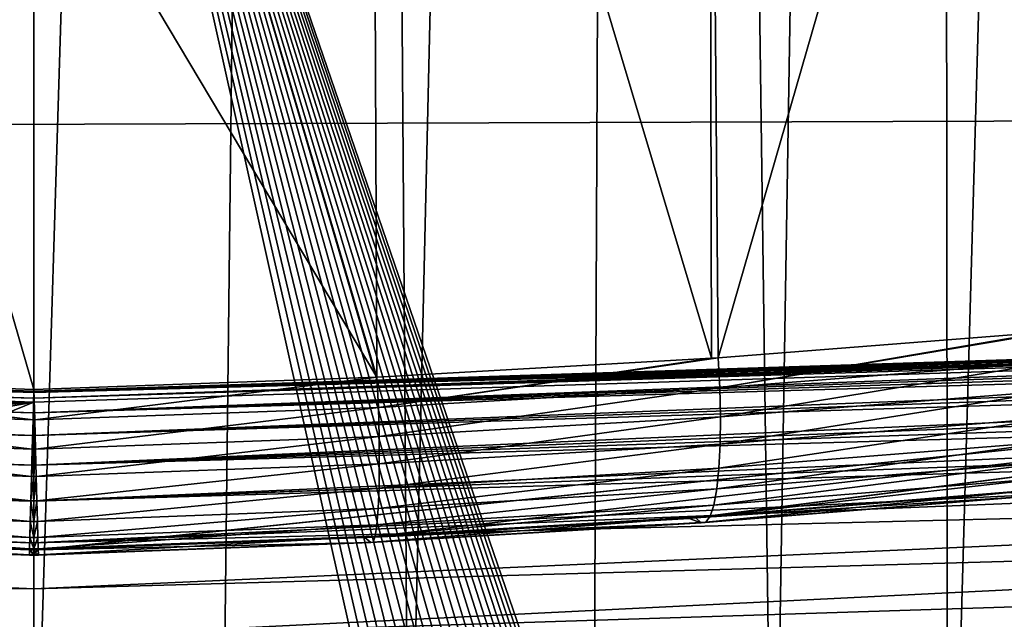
# Model space of a CAD drawing. Header units: metres. Extents: x -22 to 22, y 0 to 204.
# Tile 180 of 256: x -0.09 to 5.81, y 30.64 to 34.23. Entities that reach past the tile are written whole.
import ezdxf

# ---------------------------------------------------------------- set-up
doc = ezdxf.new("R2010")
doc.units = ezdxf.units.M
doc.layers.add('solid_002_SW0002', color=7, linetype='CONTINUOUS')
doc.layers.add('solid_002_SW0002_01', color=7, linetype='CONTINUOUS')

msp = doc.modelspace()

# ---------------------------------------------------------------- linework, layer by layer
at = {"layer": 'solid_002_SW0002'}
for points in [[(-1.126185, 28.920979, 202.360718), (-1.810465, 87.865463, 202.047821), (0, 87.865463, 201.991516)], [(1.810465, 87.865463, 202.047821), (0, 28.968191, 202.336487), (0, 87.865463, 201.991516)], [(-10.401688, 38.78968, 222.258194), (-0.000125, 39.062069, 222.530045), (-0.000125, 6.009099, 222.530045)], [(7.330033, 6.201028, 222.337723), (-0.000125, 6.009099, 222.530045), (-0.000125, 39.062069, 222.530045)], [(7.539723, 6.213904, 222.33223), (7.330033, 6.201028, 222.337723), (-0.000125, 39.062069, 222.530045)], [(7.745979, 6.240901, 222.326813), (7.539723, 6.213904, 222.33223), (-0.000125, 39.062069, 222.530045)], [(7.948801, 6.282018, 222.321487), (7.745979, 6.240901, 222.326813), (-0.000125, 39.062069, 222.530045)], [(8.148396, 6.337333, 222.316254), (7.948801, 6.282018, 222.321487), (-0.000125, 39.062069, 222.530045)], [(8.346459, 6.407481, 222.311066), (8.148396, 6.337333, 222.316254), (-0.000125, 39.062069, 222.530045)], [(8.540717, 6.491611, 222.305969), (8.346459, 6.407481, 222.311066), (-0.000125, 39.062069, 222.530045)], [(8.727814, 6.588467, 222.301056), (8.540717, 6.491611, 222.305969), (-0.000125, 39.062069, 222.530045)], [(8.906004, 6.697614, 222.296387), (8.727814, 6.588467, 222.301056), (-0.000125, 39.062069, 222.530045)], [(9.077606, 6.820176, 222.29187), (8.906004, 6.697614, 222.296387), (-0.000125, 39.062069, 222.530045)], [(9.240612, 6.954489, 222.287598), (9.077606, 6.820176, 222.29187), (-0.000125, 39.062069, 222.530045)], [(9.392625, 7.09867, 222.283615), (9.240612, 6.954489, 222.287598), (-0.000125, 39.062069, 222.530045)], [(9.533943, 7.253393, 222.279907), (9.392625, 7.09867, 222.283615), (-0.000125, 39.062069, 222.530045)], [(9.665215, 7.418948, 222.276459), (9.533943, 7.253393, 222.279907), (-0.000125, 39.062069, 222.530045)], [(9.784578, 7.59288, 222.273331), (9.665215, 7.418948, 222.276459), (-0.000125, 39.062069, 222.530045)], [(9.89038, 7.773118, 222.270554), (9.784578, 7.59288, 222.273331), (-0.000125, 39.062069, 222.530045)], [(9.983701, 7.961953, 222.268112), (9.89038, 7.773118, 222.270554), (-0.000125, 39.062069, 222.530045)], [(10.064153, 8.15771, 222.265991), (9.983701, 7.961953, 222.268112), (-0.000125, 39.062069, 222.530045)], [(10.130554, 8.357121, 222.264252), (10.064153, 8.15771, 222.265991), (-0.000125, 39.062069, 222.530045)], [(10.182102, 8.557965, 222.262894), (10.130554, 8.357121, 222.264252), (-0.000125, 39.062069, 222.530045)], [(10.219395, 8.761897, 222.261917), (10.182102, 8.557965, 222.262894), (-0.000125, 39.062069, 222.530045)], [(10.242505, 8.96912, 222.261322), (10.219395, 8.761897, 222.261917), (-0.000125, 39.062069, 222.530045)], [(10.251433, 9.179632, 222.261078), (10.242505, 8.96912, 222.261322), (-0.000125, 39.062069, 222.530045)], [(10.452456, 38.787868, 222.255814), (10.251433, 9.179632, 222.261078), (-0.000125, 39.062069, 222.530045)], [(2.053989, 32.085457, 204.100616), (0, 39.052231, 203.977463), (0, 35.531475, 203.998077)], [(2.053989, 32.085457, 204.100616), (2.023257, 39.001926, 204.056976), (0, 39.052231, 203.977463)], [(-2.045095, 32.085049, 204.099915), (0, 32.010754, 204.018707), (-2.024167, 39.001923, 204.057053)], [(0, 32.010754, 204.018707), (0, 35.531475, 203.998077), (-2.024167, 39.001923, 204.057053)], [(-10.452005, 38.787876, 222.256866), (-10.401688, 38.78968, 222.258194), (-0.000125, 6.009099, 222.530045)], [(-10.250982, 9.179632, 222.262131), (-10.452005, 38.787876, 222.256866), (-0.000125, 6.009099, 222.530045)], [(15.444443, 37.127605, 223.970581), (-15.444571, 37.127518, 223.970581), (-15.431306, 33.548271, 223.951843)], [(15.431576, 33.648762, 223.952362), (15.444443, 37.127605, 223.970581), (-15.431306, 33.548271, 223.951843)], [(2.053989, 32.085457, 204.100616), (0, 35.531475, 203.998077), (0, 32.010754, 204.018707)], [(15.431576, 33.648762, 223.952362), (-15.431306, 33.548271, 223.951843), (-15.319921, 9.159238, 223.824142)], [(-13.337594, 32.416698, 209.586716), (-13.422538, 32.402092, 209.702942), (-0.000013, 32.000835, 209.202942)], [(-13.422538, 32.402092, 209.702942), (0.000003, 31.9599, 209.513977), (-0.000013, 32.000835, 209.202942)], [(-13.242631, 32.424229, 209.470795), (-13.337594, 32.416698, 209.586716), (-0.000013, 32.000835, 209.202942)], [(-13.13785, 32.424873, 209.355118), (-13.242631, 32.424229, 209.470795), (-0.000013, 32.000835, 209.202942)], [(-12.767991, 32.38821, 209.020493), (0.000039, 31.992613, 208.889267), (0, 31.935413, 208.580673)], [(-12.626339, 32.364429, 208.914551), (-12.767991, 32.38821, 209.020493), (0, 31.935413, 208.580673)], [(13.137335, 32.424862, 209.354568), (13.023222, 32.418789, 209.240479), (-0.000013, 32.000835, 209.202942)], [(13.242048, 32.424252, 209.470108), (13.137335, 32.424862, 209.354568), (-0.000013, 32.000835, 209.202942)], [(13.023222, 32.418789, 209.240479), (12.900059, 32.406425, 209.129013), (-0.000013, 32.000835, 209.202942)], [(12.900059, 32.406425, 209.129013), (0.000039, 31.992613, 208.889267), (-0.000013, 32.000835, 209.202942)], [(13.497405, 32.38055, 209.817749), (0.000003, 31.9599, 209.513977), (-0.000009, 31.870815, 209.814743)], [(13.564157, 32.351837, 209.932068), (13.497405, 32.38055, 209.817749), (-0.000009, 31.870815, 209.814743)], [(-13.62225, 32.316006, 210.044937), (-13.670737, 32.273682, 210.154434), (-0.000009, 31.870815, 209.814743)], [(-12.626339, 32.364429, 208.914551), (0, 31.935413, 208.580673), (-12.475426, 32.335514, 208.811676)], [(0, 31.935413, 208.580673), (-12.145692, 32.248699, 208.521042), (-12.475426, 32.335514, 208.811676)], [(13.621739, 32.316368, 210.043915), (13.564157, 32.351837, 209.932068), (-0.000009, 31.870815, 209.814743)], [(13.670331, 32.274075, 210.153488), (13.621739, 32.316368, 210.043915), (-0.000009, 31.870815, 209.814743)], [(12.475426, 32.335514, 208.811676), (0, 31.050314, 205.277435), (0, 31.935413, 208.580673)], [(0.000039, 31.992613, 208.889267), (12.475426, 32.335514, 208.811676), (0, 31.935413, 208.580673)], [(-13.670737, 32.273682, 210.154434), (-13.71183, 32.224125, 210.262421), (-0.000009, 31.870815, 209.814743)], [(13.670331, 32.274075, 210.153488), (-0.000009, 31.870815, 209.814743), (0, 31.735783, 210.097855)], [(13.711524, 32.224548, 210.261566), (13.670331, 32.274075, 210.153488), (0, 31.735783, 210.097855)], [(-13.71183, 32.224125, 210.262421), (-13.746449, 32.166985, 210.368942), (0, 31.735783, 210.097855)], [(-13.71183, 32.224125, 210.262421), (0, 31.735783, 210.097855), (-0.000009, 31.870815, 209.814743)], [(0, 31.935413, 208.580673), (-11.78763, 32.16993, 208.26329), (-12.145692, 32.248699, 208.521042)], [(13.746218, 32.167439, 210.368149), (13.711524, 32.224548, 210.261566), (0, 31.735783, 210.097855)], [(-13.746449, 32.166985, 210.368942), (-13.773707, 32.102547, 210.472748), (0, 31.735783, 210.097855)], [(0, 31.935413, 208.580673), (-11.405493, 32.100239, 208.041855), (-11.78763, 32.16993, 208.26329)], [(13.746218, 32.167439, 210.368149), (0, 31.735783, 210.097855), (-0.000009, 31.558121, 210.356354)], [(13.773539, 32.103046, 210.472), (13.746218, 32.167439, 210.368149), (-0.000009, 31.558121, 210.356354)], [(-13.773707, 32.102547, 210.472748), (-13.79462, 32.030098, 210.574356), (0, 31.735783, 210.097855)], [(0, 31.935413, 208.580673), (-9.626237, 31.829828, 207.212692), (-11.405493, 32.100239, 208.041855)], [(-0.004915, 31.829271, 204.036407), (-2.045095, 32.085049, 204.099915), (-2.054068, 31.903906, 204.118347)], [(-0.004915, 31.829271, 204.036407), (0, 32.010754, 204.018707), (-2.045095, 32.085049, 204.099915)], [(13.794502, 32.030624, 210.573669), (13.773539, 32.103046, 210.472), (-0.000009, 31.558121, 210.356354)], [(0.004916, 31.829271, 204.036407), (2.053989, 32.085457, 204.100616), (0, 32.010754, 204.018707)], [(-13.79462, 32.030098, 210.574356), (-13.810297, 31.948652, 210.674118), (-0.000009, 31.558121, 210.356354)], [(-13.79462, 32.030098, 210.574356), (-0.000009, 31.558121, 210.356354), (0, 31.735783, 210.097855)], [(13.810223, 31.949144, 210.673553), (13.794502, 32.030624, 210.573669), (-0.000009, 31.558121, 210.356354)], [(0.000036, 31.829687, 204.036301), (0, 32.010754, 204.018707), (-0.004915, 31.829271, 204.036407)], [(-13.810297, 31.948652, 210.674118), (-13.820556, 31.858131, 210.77095), (-0.000009, 31.558121, 210.356354)], [(0, 31.935413, 208.580673), (-7.786387, 31.595518, 206.524384), (-9.626237, 31.829828, 207.212692)], [(0, 31.935413, 208.580673), (-7.753405, 31.591717, 206.513535), (-7.786387, 31.595518, 206.524384)], [(0, 31.935413, 208.580673), (-5.89103, 31.398584, 205.981171), (-7.753405, 31.591717, 206.513535)], [(0, 31.935413, 208.580673), (-5.856237, 31.395372, 205.972717), (-5.89103, 31.398584, 205.981171)], [(0, 31.935413, 208.580673), (-3.955501, 31.241497, 205.590744), (-5.856237, 31.395372, 205.972717)], [(0, 31.935413, 208.580673), (-1.995499, 31.125408, 205.355804), (-3.955501, 31.241497, 205.590744)], [(-0.009667, 31.654022, 204.086792), (-2.054068, 31.903906, 204.118347), (-2.058497, 31.729073, 204.169098)], [(-0.009667, 31.654022, 204.086792), (-0.004915, 31.829271, 204.036407), (-2.054068, 31.903906, 204.118347)], [(0, 31.935413, 208.580673), (-0.026177, 31.051018, 205.27742), (-1.995499, 31.125408, 205.355804)], [(0, 31.935413, 208.580673), (0, 31.050314, 205.277435), (-0.026177, 31.051018, 205.27742)], [(-13.820556, 31.858131, 210.77095), (0.000003, 31.34219, 210.583878), (-0.000009, 31.558121, 210.356354)], [(-0.000011, 31.654612, 204.086456), (-0.004915, 31.829271, 204.036407), (-0.009667, 31.654022, 204.086792)], [(-0.000011, 31.654612, 204.086456), (0.000036, 31.829687, 204.036301), (-0.004915, 31.829271, 204.036407)], [(0.004916, 31.829271, 204.036407), (0.000036, 31.829687, 204.036301), (-0.000011, 31.654612, 204.086456)], [(-0.014096, 31.490835, 204.168182), (-2.058497, 31.729073, 204.169098), (-2.059896, 31.566238, 204.25061)], [(-0.014096, 31.490835, 204.168182), (-0.009667, 31.654022, 204.086792), (-2.058497, 31.729073, 204.169098)], [(13.825165, 31.758837, 210.863525), (0.000003, 31.34219, 210.583878), (-0.000013, 31.093287, 210.774857)], [(-13.824194, 31.650042, 210.951477), (-13.819902, 31.436695, 211.091492), (-0.000013, 31.093287, 210.774857)], [(0.000009, 31.49136, 204.167633), (-0.009667, 31.654022, 204.086792), (-0.014096, 31.490835, 204.168182)], [(0.000009, 31.49136, 204.167633), (-0.000011, 31.654612, 204.086456), (-0.009667, 31.654022, 204.086792)], [(-0.018057, 31.345144, 204.277878), (-2.059896, 31.566238, 204.25061), (-2.058217, 31.420801, 204.360184)], [(-0.018057, 31.345144, 204.277878), (-0.014096, 31.490835, 204.168182), (-2.059896, 31.566238, 204.25061)], [(-0.000007, 31.345387, 204.277222), (-0.014096, 31.490835, 204.168182), (-0.018057, 31.345144, 204.277878)], [(-0.000007, 31.345387, 204.277222), (0.000009, 31.49136, 204.167633), (-0.014096, 31.490835, 204.168182)], [(0.014098, 31.490835, 204.168182), (0.000009, 31.49136, 204.167633), (-0.000007, 31.345387, 204.277222)], [(-13.819902, 31.436695, 211.091492), (0.000039, 30.817528, 210.924576), (-0.000013, 31.093287, 210.774857)], [(-0.021417, 31.221796, 204.412216), (-2.058217, 31.420801, 204.360184), (-2.053518, 31.297585, 204.494186)], [(-0.021417, 31.221796, 204.412216), (-0.018057, 31.345144, 204.277878), (-2.058217, 31.420801, 204.360184)], [(0, 31.22168, 204.411621), (-0.018057, 31.345144, 204.277878), (-0.021417, 31.221796, 204.412216)], [(0, 31.22168, 204.411621), (-0.000007, 31.345387, 204.277222), (-0.018057, 31.345144, 204.277878)], [(0.018059, 31.345146, 204.277878), (-0.000007, 31.345387, 204.277222), (0, 31.22168, 204.411621)], [(-0.024065, 31.124895, 204.566727), (-2.053518, 31.297585, 204.494186), (-2.045953, 31.200676, 204.648178)], [(-0.024065, 31.124895, 204.566727), (-0.021417, 31.221796, 204.412216), (-2.053518, 31.297585, 204.494186)], [(-0.025911, 31.057663, 204.736298), (-2.045953, 31.200676, 204.648178), (-2.035773, 31.133287, 204.817047)], [(-0.025911, 31.057663, 204.736298), (-0.024065, 31.124895, 204.566727), (-2.045953, 31.200676, 204.648178)], [(0, 31.124512, 204.566223), (-0.021417, 31.221796, 204.412216), (-0.024065, 31.124895, 204.566727)], [(0, 31.124512, 204.566223), (0, 31.22168, 204.411621), (-0.021417, 31.221796, 204.412216)], [(-0.026896, 31.022341, 204.915253), (-2.035773, 31.133287, 204.817047), (-2.023317, 31.097654, 204.995193)], [(-0.026896, 31.022341, 204.915253), (-0.025911, 31.057663, 204.736298), (-2.035773, 31.133287, 204.817047)], [(-0.026985, 31.0201, 205.097641), (-2.023317, 31.097654, 204.995193), (-2.008996, 31.094959, 205.176712)], [(-0.026985, 31.0201, 205.097641), (-0.026896, 31.022341, 204.915253), (-2.023317, 31.097654, 204.995193)], [(-0.026985, 31.0201, 205.097641), (-2.008996, 31.094959, 205.176712), (-1.995499, 31.125408, 205.355804)], [(-0.026985, 31.0201, 205.097641), (-1.995499, 31.125408, 205.355804), (-0.026177, 31.051018, 205.27742)], [(-0.000007, 31.057087, 204.735901), (-0.024065, 31.124895, 204.566727), (-0.025911, 31.057663, 204.736298)], [(-0.000007, 31.057087, 204.735901), (0, 31.124512, 204.566223), (-0.024065, 31.124895, 204.566727)], [(0.024067, 31.124895, 204.566727), (0, 31.124512, 204.566223), (-0.000007, 31.057087, 204.735901)], [(-0.000007, 31.019363, 205.097534), (-0.026985, 31.0201, 205.097641), (-0.026177, 31.051018, 205.27742)], [(-0.000007, 31.019363, 205.097534), (-0.026896, 31.022341, 204.915253), (-0.026985, 31.0201, 205.097641)], [(0.000001, 31.021645, 204.914993), (-0.025911, 31.057663, 204.736298), (-0.026896, 31.022341, 204.915253)], [(-0.000007, 31.019363, 205.097534), (0.000001, 31.021645, 204.914993), (-0.026896, 31.022341, 204.915253)], [(-0.000007, 31.019363, 205.097534), (-0.026177, 31.051018, 205.27742), (0, 31.050314, 205.277435)], [(0.000001, 31.021645, 204.914993), (-0.000007, 31.057087, 204.735901), (-0.025911, 31.057663, 204.736298)], [(0.026986, 31.0201, 205.097641), (-0.000007, 31.019363, 205.097534), (0, 31.050314, 205.277435)], [(0.026897, 31.022341, 204.915253), (0.000001, 31.021645, 204.914993), (-0.000007, 31.019363, 205.097534)], [(-13.809333, 30.964565, 211.285019), (-0.971057, 27.575832, 211.844986), (0, 27.623245, 211.805969)], [(-13.809333, 30.964565, 211.285019), (0, 27.623245, 211.805969), (0, 30.521685, 211.029327)], [(13.76998, 25.168377, 212.837036), (13.809333, 30.964565, 211.285019), (0, 30.521685, 211.029327)]]:
    msp.add_3dface(points, dxfattribs=at)
at = {"layer": 'solid_002_SW0002_01'}
for points in [[(-1.126185, 28.920979, 202.360718), (0, 87.865463, 201.991516), (0, 28.968191, 202.336487)], [(1.126199, 28.920977, 202.360718), (0, 28.968191, 202.336487), (1.810465, 87.865463, 202.047821)], [(2.246008, 28.77846, 202.430725), (1.126199, 28.920977, 202.360718), (1.810465, 87.865463, 202.047821)], [(2.246008, 28.77846, 202.430725), (1.810465, 87.865463, 202.047821), (3.614262, 87.865463, 202.216309)], [(3.349613, 28.541309, 202.547104), (2.246008, 28.77846, 202.430725), (3.614262, 87.865463, 202.216309)], [(4.428759, 28.20899, 202.704529), (3.349613, 28.541309, 202.547104), (3.614262, 87.865463, 202.216309)], [(4.428759, 28.20899, 202.704529), (3.614262, 87.865463, 202.216309), (5.40591, 87.865463, 202.495773)], [(5.47361, 27.783041, 202.901062), (4.428759, 28.20899, 202.704529), (5.40591, 87.865463, 202.495773)], [(5.47361, 27.783041, 202.901062), (5.40591, 87.865463, 202.495773), (7.177876, 87.865463, 202.884537)], [(6.472178, 27.265303, 203.126572), (5.47361, 27.783041, 202.901062), (7.177876, 87.865463, 202.884537)], [(4.057336, 32.198814, 204.339828), (4.042629, 38.95203, 204.295425), (2.023257, 39.001926, 204.056976)], [(2.053989, 32.085457, 204.100616), (4.057336, 32.198814, 204.339828), (2.023257, 39.001926, 204.056976)], [(4.098069, 32.20155, 204.346344), (6.03103, 38.902386, 204.689941), (4.042629, 38.95203, 204.295425)], [(4.057336, 32.198814, 204.339828), (4.098069, 32.20155, 204.346344), (4.042629, 38.95203, 204.295425)], [(4.098069, 32.20155, 204.346344), (6.058023, 32.35376, 204.740219), (6.03103, 38.902386, 204.689941)], [(15.431576, 33.648762, 223.952362), (-15.319921, 9.159238, 223.824142), (15.31992, 9.159238, 223.824142)], [(-13.498027, 32.380325, 209.818771), (-13.564743, 32.351536, 209.933121), (0.000003, 31.9599, 209.513977)], [(-13.422538, 32.402092, 209.702942), (-13.498027, 32.380325, 209.818771), (0.000003, 31.9599, 209.513977)], [(-13.13785, 32.424873, 209.355118), (-0.000013, 32.000835, 209.202942), (0.000039, 31.992613, 208.889267)], [(-13.023652, 32.418823, 209.240891), (-13.13785, 32.424873, 209.355118), (0.000039, 31.992613, 208.889267)], [(-12.900396, 32.406464, 209.129303), (-13.023652, 32.418823, 209.240891), (0.000039, 31.992613, 208.889267)], [(-12.767991, 32.38821, 209.020493), (-12.900396, 32.406464, 209.129303), (0.000039, 31.992613, 208.889267)], [(13.242048, 32.424252, 209.470108), (-0.000013, 32.000835, 209.202942), (0.000003, 31.9599, 209.513977)], [(13.336972, 32.416775, 209.585907), (13.242048, 32.424252, 209.470108), (0.000003, 31.9599, 209.513977)], [(13.421903, 32.402237, 209.702026), (13.336972, 32.416775, 209.585907), (0.000003, 31.9599, 209.513977)], [(13.497405, 32.38055, 209.817749), (13.421903, 32.402237, 209.702026), (0.000003, 31.9599, 209.513977)], [(12.900059, 32.406425, 209.129013), (12.767755, 32.388172, 209.020309), (0.000039, 31.992613, 208.889267)], [(12.767755, 32.388172, 209.020309), (12.626216, 32.364407, 208.914459), (0.000039, 31.992613, 208.889267)], [(-13.564743, 32.351536, 209.933121), (-13.62225, 32.316006, 210.044937), (0.000003, 31.9599, 209.513977)], [(-13.62225, 32.316006, 210.044937), (-0.000009, 31.870815, 209.814743), (0.000003, 31.9599, 209.513977)], [(0.026177, 31.051018, 205.27742), (0, 31.050314, 205.277435), (12.475426, 32.335514, 208.811676)], [(12.626216, 32.364407, 208.914459), (12.475426, 32.335514, 208.811676), (0.000039, 31.992613, 208.889267)], [(1.982885, 31.12479, 205.354767), (0.026177, 31.051018, 205.27742), (12.475426, 32.335514, 208.811676)], [(3.923863, 31.239275, 205.585663), (1.982885, 31.12479, 205.354767), (12.475426, 32.335514, 208.811676)], [(3.964127, 31.242092, 205.592087), (3.923863, 31.239275, 205.585663), (12.475426, 32.335514, 208.811676)], [(5.846752, 31.394491, 205.970383), (3.964127, 31.242092, 205.592087), (12.475426, 32.335514, 208.811676)], [(4.107354, 32.02124, 204.365662), (6.058023, 32.35376, 204.740219), (4.098069, 32.20155, 204.346344)], [(4.107354, 32.02124, 204.365662), (6.111359, 32.358459, 204.753189), (6.058023, 32.35376, 204.740219)], [(6.122918, 32.179092, 204.774124), (6.111359, 32.358459, 204.753189), (4.107354, 32.02124, 204.365662)], [(2.062896, 31.904318, 204.119049), (4.057336, 32.198814, 204.339828), (2.053989, 32.085457, 204.100616)], [(2.062896, 31.904318, 204.119049), (4.098069, 32.20155, 204.346344), (4.057336, 32.198814, 204.339828)], [(4.107354, 32.02124, 204.365662), (4.098069, 32.20155, 204.346344), (2.062896, 31.904318, 204.119049)], [(6.122918, 32.179092, 204.774124), (4.107354, 32.02124, 204.365662), (4.111332, 31.847071, 204.416946)], [(6.126257, 32.005814, 204.826126), (6.122918, 32.179092, 204.774124), (4.111332, 31.847071, 204.416946)], [(2.062896, 31.904318, 204.119049), (2.053989, 32.085457, 204.100616), (0.004916, 31.829271, 204.036407)], [(4.107354, 32.02124, 204.365662), (2.062896, 31.904318, 204.119049), (2.067324, 31.729486, 204.1698)], [(4.111332, 31.847071, 204.416946), (4.107354, 32.02124, 204.365662), (2.067324, 31.729486, 204.1698)], [(0.004916, 31.829271, 204.036407), (0, 32.010754, 204.018707), (0.000036, 31.829687, 204.036301)], [(6.126257, 32.005814, 204.826126), (4.111332, 31.847071, 204.416946), (4.109612, 31.684795, 204.498474)], [(6.121325, 31.844292, 204.907532), (6.126257, 32.005814, 204.826126), (4.109612, 31.684795, 204.498474)], [(13.810223, 31.949144, 210.673553), (-0.000009, 31.558121, 210.356354), (0.000003, 31.34219, 210.583878)], [(13.820514, 31.858526, 210.770554), (13.810223, 31.949144, 210.673553), (0.000003, 31.34219, 210.583878)], [(2.062896, 31.904318, 204.119049), (0.004916, 31.829271, 204.036407), (0.009668, 31.654022, 204.086792)], [(2.067324, 31.729486, 204.1698), (2.062896, 31.904318, 204.119049), (0.009668, 31.654022, 204.086792)], [(-13.820556, 31.858131, 210.77095), (-13.825181, 31.7586, 210.863724), (0.000003, 31.34219, 210.583878)], [(13.825165, 31.758837, 210.863525), (13.820514, 31.858526, 210.770554), (0.000003, 31.34219, 210.583878)], [(4.111332, 31.847071, 204.416946), (2.067324, 31.729486, 204.1698), (2.068709, 31.566654, 204.251312)], [(4.109612, 31.684795, 204.498474), (4.111332, 31.847071, 204.416946), (2.068709, 31.566654, 204.251312)], [(6.121325, 31.844292, 204.907532), (4.109612, 31.684795, 204.498474), (4.102251, 31.539768, 204.607544)], [(6.108282, 31.699818, 205.015686), (6.121325, 31.844292, 204.907532), (4.102251, 31.539768, 204.607544)], [(0.004916, 31.829271, 204.036407), (-0.000011, 31.654612, 204.086456), (0.009668, 31.654022, 204.086792)], [(-13.825181, 31.7586, 210.863724), (-13.824194, 31.650042, 210.951477), (0.000003, 31.34219, 210.583878)], [(13.825165, 31.758837, 210.863525), (-0.000013, 31.093287, 210.774857), (13.824194, 31.650049, 210.951477)], [(2.067324, 31.729486, 204.1698), (0.009668, 31.654022, 204.086792), (0.014098, 31.490835, 204.168182)], [(2.068709, 31.566654, 204.251312), (2.067324, 31.729486, 204.1698), (0.014098, 31.490835, 204.168182)], [(4.109612, 31.684795, 204.498474), (2.068709, 31.566654, 204.251312), (2.067006, 31.421219, 204.360886)], [(4.102251, 31.539768, 204.607544), (4.109612, 31.684795, 204.498474), (2.067006, 31.421219, 204.360886)], [(6.108282, 31.699818, 205.015686), (4.102251, 31.539768, 204.607544), (4.089492, 31.416773, 204.740555)], [(6.087555, 31.577122, 205.147049), (6.108282, 31.699818, 205.015686), (4.089492, 31.416773, 204.740555)], [(-13.824194, 31.650042, 210.951477), (-0.000013, 31.093287, 210.774857), (0.000003, 31.34219, 210.583878)], [(-0.000013, 31.093287, 210.774857), (13.819898, 31.436438, 211.091644), (13.824194, 31.650049, 210.951477)], [(0.009668, 31.654022, 204.086792), (-0.000011, 31.654612, 204.086456), (0.000009, 31.49136, 204.167633)], [(0.009668, 31.654022, 204.086792), (0.000009, 31.49136, 204.167633), (0.014098, 31.490835, 204.168182)], [(2.068709, 31.566654, 204.251312), (0.014098, 31.490835, 204.168182), (0.018059, 31.345146, 204.277878)], [(2.067006, 31.421219, 204.360886), (2.068709, 31.566654, 204.251312), (0.018059, 31.345146, 204.277878)], [(6.087555, 31.577122, 205.147049), (4.089492, 31.416773, 204.740555), (4.071756, 31.319864, 204.893127)], [(6.059824, 31.480219, 205.297318), (6.087555, 31.577122, 205.147049), (4.071756, 31.319864, 204.893127)], [(0.014098, 31.490835, 204.168182), (-0.000007, 31.345387, 204.277222), (0.018059, 31.345146, 204.277878)], [(4.102251, 31.539768, 204.607544), (2.067006, 31.421219, 204.360886), (2.062271, 31.298002, 204.494888)], [(4.089492, 31.416773, 204.740555), (4.102251, 31.539768, 204.607544), (2.062271, 31.298002, 204.494888)], [(-13.819902, 31.436695, 211.091492), (-13.814918, 31.206722, 211.203415), (0.000039, 30.817528, 210.924576)], [(-0.000013, 31.093287, 210.774857), (0.000039, 30.817528, 210.924576), (13.819898, 31.436438, 211.091644)], [(0.000039, 30.817528, 210.924576), (13.814911, 31.206451, 211.203522), (13.819898, 31.436438, 211.091644)], [(6.059824, 31.480219, 205.297318), (4.071756, 31.319864, 204.893127), (4.049627, 31.252241, 205.060211)], [(6.025996, 31.412285, 205.461578), (6.059824, 31.480219, 205.297318), (4.049627, 31.252241, 205.060211)], [(2.067006, 31.421219, 204.360886), (0.018059, 31.345146, 204.277878), (0.021419, 31.221796, 204.412216)], [(2.062271, 31.298002, 204.494888), (2.067006, 31.421219, 204.360886), (0.021419, 31.221796, 204.412216)], [(4.089492, 31.416773, 204.740555), (2.062271, 31.298002, 204.494888), (2.054662, 31.201094, 204.64888)], [(4.071756, 31.319864, 204.893127), (4.089492, 31.416773, 204.740555), (2.054662, 31.201094, 204.64888)], [(5.944642, 31.371193, 205.810257), (3.964127, 31.242092, 205.592087), (5.846752, 31.394491, 205.970383)], [(5.944642, 31.371193, 205.810257), (3.995233, 31.212732, 205.415634), (3.964127, 31.242092, 205.592087)], [(5.987178, 31.375542, 205.634445), (4.023836, 31.216135, 205.236328), (3.995233, 31.212732, 205.415634)], [(5.944642, 31.371193, 205.810257), (5.987178, 31.375542, 205.634445), (3.995233, 31.212732, 205.415634)], [(6.025996, 31.412285, 205.461578), (4.049627, 31.252241, 205.060211), (4.023836, 31.216135, 205.236328)], [(5.987178, 31.375542, 205.634445), (6.025996, 31.412285, 205.461578), (4.023836, 31.216135, 205.236328)], [(0.018059, 31.345146, 204.277878), (0, 31.22168, 204.411621), (0.021419, 31.221796, 204.412216)], [(4.071756, 31.319864, 204.893127), (2.054662, 31.201094, 204.64888), (2.04443, 31.133705, 204.817749)], [(4.049627, 31.252241, 205.060211), (4.071756, 31.319864, 204.893127), (2.04443, 31.133705, 204.817749)], [(2.062271, 31.298002, 204.494888), (0.021419, 31.221796, 204.412216), (0.024067, 31.124895, 204.566727)], [(2.054662, 31.201094, 204.64888), (2.062271, 31.298002, 204.494888), (0.024067, 31.124895, 204.566727)], [(-13.814918, 31.206722, 211.203415), (-13.809333, 30.964565, 211.285019), (0.000039, 30.817528, 210.924576)], [(0.021419, 31.221796, 204.412216), (0, 31.22168, 204.411621), (0, 31.124512, 204.566223)], [(0.021419, 31.221796, 204.412216), (0, 31.124512, 204.566223), (0.024067, 31.124895, 204.566727)], [(0, 30.521685, 211.029327), (13.809333, 30.964565, 211.285019), (13.814911, 31.206451, 211.203522)], [(0.000039, 30.817528, 210.924576), (0, 30.521685, 211.029327), (13.814911, 31.206451, 211.203522)], [(2.054662, 31.201094, 204.64888), (0.024067, 31.124895, 204.566727), (0.025913, 31.057663, 204.736298)], [(2.04443, 31.133705, 204.817749), (2.054662, 31.201094, 204.64888), (0.025913, 31.057663, 204.736298)], [(3.995233, 31.212732, 205.415634), (1.982885, 31.12479, 205.354767), (3.923863, 31.239275, 205.585663)], [(3.995233, 31.212732, 205.415634), (2.017532, 31.095373, 205.177399), (1.982885, 31.12479, 205.354767)], [(4.023836, 31.216135, 205.236328), (2.031915, 31.098072, 204.99588), (2.017532, 31.095373, 205.177399)], [(3.995233, 31.212732, 205.415634), (4.023836, 31.216135, 205.236328), (2.017532, 31.095373, 205.177399)], [(4.049627, 31.252241, 205.060211), (2.04443, 31.133705, 204.817749), (2.031915, 31.098072, 204.99588)], [(4.023836, 31.216135, 205.236328), (4.049627, 31.252241, 205.060211), (2.031915, 31.098072, 204.99588)], [(3.995233, 31.212732, 205.415634), (3.923863, 31.239275, 205.585663), (3.964127, 31.242092, 205.592087)], [(0.024067, 31.124895, 204.566727), (-0.000007, 31.057087, 204.735901), (0.025913, 31.057663, 204.736298)], [(2.04443, 31.133705, 204.817749), (0.025913, 31.057663, 204.736298), (0.026897, 31.022341, 204.915253)], [(2.017532, 31.095373, 205.177399), (0.026177, 31.051018, 205.27742), (1.982885, 31.12479, 205.354767)], [(2.017532, 31.095373, 205.177399), (0.026986, 31.0201, 205.097641), (0.026177, 31.051018, 205.27742)], [(2.031915, 31.098072, 204.99588), (2.04443, 31.133705, 204.817749), (0.026897, 31.022341, 204.915253)], [(2.031915, 31.098072, 204.99588), (0.026897, 31.022341, 204.915253), (0.026986, 31.0201, 205.097641)], [(2.017532, 31.095373, 205.177399), (2.031915, 31.098072, 204.99588), (0.026986, 31.0201, 205.097641)], [(0.025913, 31.057663, 204.736298), (-0.000007, 31.057087, 204.735901), (0.000001, 31.021645, 204.914993)], [(0.026897, 31.022341, 204.915253), (-0.000007, 31.019363, 205.097534), (0.026986, 31.0201, 205.097641)], [(0.026986, 31.0201, 205.097641), (0, 31.050314, 205.277435), (0.026177, 31.051018, 205.27742)], [(0.025913, 31.057663, 204.736298), (0.000001, 31.021645, 204.914993), (0.026897, 31.022341, 204.915253)], [(-13.809333, 30.964565, 211.285019), (0, 30.521685, 211.029327), (0.000039, 30.817528, 210.924576)]]:
    msp.add_3dface(points, dxfattribs=at)

doc.saveas('drawing.dxf')
